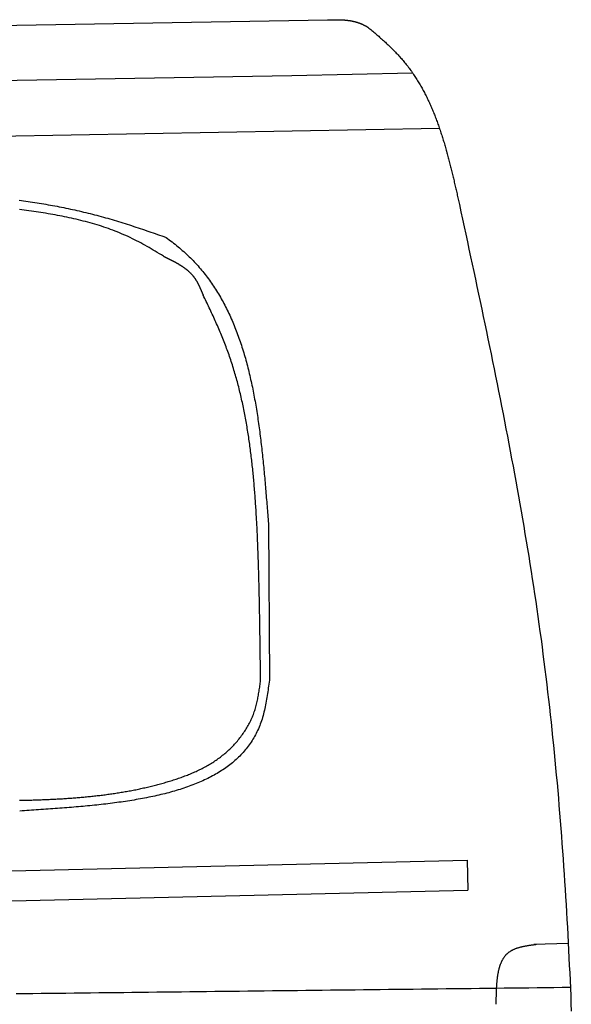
# Model space of a CAD drawing. Extents: x 562 to 7231, y 5417 to 12926.
# Tile 52 of 61: x 5124 to 5695, y 9164 to 10183. Entities that reach past the tile are written whole.
import ezdxf

# ---------------------------------------------------------------- set-up
doc = ezdxf.new("R2010")
doc.units = 0
doc.layers.add('CAR', color=10, linetype='CONTINUOUS')

msp = doc.modelspace()

# ---------------------------------------------------------------- linework, layer by layer
at = {"layer": 'CAR'}
for p, q in [((4607.566, 10168.27), (5442.756, 10182.849)), ((5406, 10125.241), (5530.725, 10127.874)), ((4607.566, 10111.305), (5406, 10125.241)), ((4607.566, 10053.359), (5558.569, 10070.513)), ((5381.607, 9661.696), (5382.632, 9499.416)), ((4833.028, 9295.407), (5587.222, 9313.104)), ((5587.222, 9313.104), (5587.76, 9282.301)), ((4833.384, 9264.429), (5587.876, 9282.303)), ((5691.782, 9226.849), (5656.358, 9226.106))]:
    msp.add_line(p, q, dxfattribs=at)
for points in [[(5442.76, 10182.8, 0), (5443.04, 10182.9, 0), (5443.31, 10182.9, 0), (5443.59, 10182.9, 0), (5443.87, 10182.9, 0), (5444.15, 10182.9, 0), (5444.43, 10182.9, 0), (5444.71, 10182.9, 0), (5444.99, 10182.9, 0), (5445.27, 10182.9, 0), (5445.54, 10182.9, 0), (5445.82, 10182.9, 0), (5446.1, 10182.9, 0), (5446.38, 10182.9, 0), (5446.66, 10182.9, 0), (5446.94, 10182.9, 0), (5447.21, 10182.9, 0), (5447.49, 10182.9, 0), (5447.77, 10182.9, 0), (5448.05, 10182.9, 0), (5448.33, 10182.9, 0), (5448.61, 10182.9, 0), (5448.88, 10182.9, 0), (5449.16, 10182.9, 0), (5449.44, 10182.9, 0), (5449.72, 10182.9, 0), (5449.99, 10182.9, 0), (5450.27, 10182.9, 0), (5450.55, 10182.9, 0), (5450.83, 10182.9, 0), (5451.1, 10182.9, 0), (5451.38, 10182.9, 0), (5451.66, 10182.9, 0), (5451.93, 10182.9, 0), (5452.21, 10182.9, 0), (5452.49, 10182.9, 0), (5452.76, 10182.9, 0), (5453.04, 10182.9, 0), (5453.32, 10182.9, 0), (5453.59, 10182.9, 0), (5453.87, 10182.9, 0), (5454.14, 10182.9, 0), (5454.42, 10182.9, 0), (5454.69, 10182.9, 0), (5454.97, 10182.8, 0), (5455.24, 10182.8, 0), (5455.52, 10182.8, 0), (5455.79, 10182.8, 0), (5456.07, 10182.8, 0), (5456.34, 10182.8, 0), (5456.62, 10182.8, 0), (5456.89, 10182.8, 0), (5457.16, 10182.8, 0), (5457.44, 10182.8, 0), (5457.71, 10182.7, 0), (5457.98, 10182.7, 0), (5458.25, 10182.7, 0), (5458.53, 10182.7, 0), (5458.8, 10182.7, 0), (5459.07, 10182.7, 0), (5459.34, 10182.6, 0), (5459.62, 10182.6, 0), (5459.89, 10182.6, 0), (5460.16, 10182.6, 0), (5460.43, 10182.6, 0), (5460.7, 10182.5, 0), (5460.97, 10182.5, 0), (5461.24, 10182.5, 0), (5461.51, 10182.5, 0), (5461.78, 10182.4, 0), (5462.05, 10182.4, 0), (5462.32, 10182.4, 0), (5462.59, 10182.4, 0), (5462.85, 10182.3, 0), (5463.12, 10182.3, 0), (5463.39, 10182.3, 0), (5463.66, 10182.2, 0), (5463.93, 10182.2, 0), (5464.19, 10182.2, 0), (5464.46, 10182.1, 0), (5464.73, 10182.1, 0), (5464.99, 10182.1, 0), (5465.26, 10182, 0), (5465.52, 10182, 0), (5465.79, 10181.9, 0), (5466.05, 10181.9, 0), (5466.32, 10181.9, 0), (5466.58, 10181.8, 0), (5466.85, 10181.8, 0), (5467.11, 10181.7, 0), (5467.37, 10181.7, 0), (5467.63, 10181.6, 0), (5467.9, 10181.6, 0), (5468.16, 10181.5, 0), (5468.42, 10181.5, 0), (5468.68, 10181.4, 0), (5468.94, 10181.4, 0), (5469.2, 10181.3, 0), (5469.46, 10181.3, 0), (5469.72, 10181.2, 0), (5469.98, 10181.1, 0), (5470.24, 10181.1, 0), (5470.5, 10181, 0), (5470.76, 10180.9, 0), (5471.02, 10180.9, 0), (5471.27, 10180.8, 0), (5471.53, 10180.8, 0), (5471.79, 10180.7, 0), (5472.04, 10180.6, 0), (5472.3, 10180.5, 0), (5472.55, 10180.5, 0), (5472.81, 10180.4, 0), (5473.06, 10180.3, 0), (5473.32, 10180.2, 0), (5473.57, 10180.2, 0), (5473.82, 10180.1, 0), (5474.08, 10180, 0), (5474.33, 10179.9, 0), (5474.58, 10179.8, 0), (5474.83, 10179.8, 0), (5475.08, 10179.7, 0), (5475.33, 10179.6, 0), (5475.58, 10179.5, 0), (5475.83, 10179.4, 0), (5476.08, 10179.3, 0), (5476.33, 10179.2, 0), (5476.58, 10179.1, 0), (5476.82, 10179, 0), (5477.07, 10178.9, 0), (5477.32, 10178.8, 0), (5477.56, 10178.7, 0), (5477.81, 10178.6, 0), (5478.05, 10178.5, 0), (5478.3, 10178.4, 0), (5478.54, 10178.3, 0), (5478.78, 10178.2, 0), (5479.03, 10178.1, 0), (5479.27, 10177.9, 0), (5479.51, 10177.8, 0), (5479.75, 10177.7, 0), (5479.99, 10177.6, 0), (5480.23, 10177.5, 0), (5480.47, 10177.4, 0), (5480.71, 10177.2, 0), (5480.95, 10177.1, 0), (5481.19, 10177, 0), (5481.43, 10176.9, 0), (5481.67, 10176.7, 0), (5481.91, 10176.6, 0), (5482.15, 10176.5, 0), (5482.39, 10176.4, 0), (5482.62, 10176.2, 0), (5482.86, 10176.1, 0), (5483.1, 10176, 0), (5483.34, 10175.8, 0), (5483.57, 10175.7, 0), (5483.81, 10175.6, 0), (5484.05, 10175.5, 0), (5484.29, 10175.3, 0), (5484.52, 10175.2, 0)], [(5484.52, 10175.2, 0), (5485.55, 10174.3, 0), (5486.58, 10173.5, 0), (5487.61, 10172.6, 0), (5488.64, 10171.8, 0), (5489.66, 10170.9, 0), (5490.68, 10170, 0), (5491.7, 10169.2, 0), (5492.71, 10168.3, 0), (5493.72, 10167.4, 0), (5494.73, 10166.5, 0), (5495.73, 10165.7, 0), (5496.73, 10164.8, 0), (5497.73, 10163.9, 0), (5498.73, 10163, 0), (5499.71, 10162.1, 0), (5500.7, 10161.2, 0), (5501.68, 10160.4, 0), (5502.66, 10159.5, 0), (5503.63, 10158.6, 0), (5504.59, 10157.7, 0), (5505.55, 10156.8, 0), (5506.51, 10155.8, 0), (5507.46, 10154.9, 0), (5508.4, 10154, 0), (5509.34, 10153.1, 0), (5510.27, 10152.2, 0), (5511.19, 10151.2, 0), (5512.11, 10150.3, 0), (5513.02, 10149.4, 0), (5513.93, 10148.4, 0), (5514.83, 10147.5, 0), (5515.72, 10146.5, 0), (5516.6, 10145.6, 0), (5517.47, 10144.6, 0), (5518.34, 10143.6, 0), (5519.2, 10142.7, 0), (5520.05, 10141.7, 0), (5520.9, 10140.7, 0), (5521.73, 10139.7, 0), (5522.56, 10138.7, 0), (5523.37, 10137.7, 0), (5524.18, 10136.7, 0), (5524.98, 10135.7, 0), (5525.77, 10134.7, 0), (5526.56, 10133.6, 0), (5527.33, 10132.6, 0), (5528.1, 10131.6, 0), (5528.86, 10130.5, 0), (5529.61, 10129.5, 0), (5530.35, 10128.4, 0), (5531.08, 10127.4, 0), (5531.81, 10126.3, 0), (5532.53, 10125.2, 0), (5533.24, 10124.1, 0), (5533.94, 10123.1, 0), (5534.63, 10122, 0), (5535.32, 10120.9, 0), (5536, 10119.8, 0), (5536.67, 10118.7, 0), (5537.34, 10117.6, 0), (5538, 10116.5, 0), (5538.65, 10115.4, 0), (5539.29, 10114.2, 0), (5539.93, 10113.1, 0), (5540.56, 10112, 0), (5541.18, 10110.9, 0), (5541.8, 10109.7, 0), (5542.41, 10108.6, 0), (5543.01, 10107.4, 0), (5543.61, 10106.3, 0), (5544.2, 10105.1, 0), (5544.78, 10104, 0), (5545.36, 10102.8, 0), (5545.93, 10101.6, 0), (5546.49, 10100.4, 0), (5547.05, 10099.3, 0), (5547.6, 10098.1, 0), (5548.15, 10096.9, 0), (5548.69, 10095.7, 0), (5549.22, 10094.5, 0), (5549.75, 10093.3, 0), (5550.28, 10092.1, 0), (5550.79, 10090.9, 0), (5551.3, 10089.7, 0), (5551.81, 10088.5, 0), (5552.31, 10087.3, 0), (5552.81, 10086, 0), (5553.3, 10084.8, 0), (5553.78, 10083.6, 0), (5554.26, 10082.4, 0), (5554.74, 10081.1, 0), (5555.21, 10079.9, 0), (5555.67, 10078.6, 0), (5556.13, 10077.4, 0), (5556.59, 10076.1, 0), (5557.04, 10074.9, 0), (5557.48, 10073.6, 0), (5557.92, 10072.4, 0), (5558.36, 10071.1, 0), (5558.79, 10069.9, 0), (5559.22, 10068.6, 0), (5559.65, 10067.3, 0), (5560.06, 10066, 0), (5560.48, 10064.8, 0), (5560.89, 10063.5, 0), (5561.3, 10062.2, 0), (5561.7, 10060.9, 0), (5562.1, 10059.6, 0), (5562.5, 10058.4, 0), (5562.89, 10057.1, 0), (5563.28, 10055.8, 0), (5563.67, 10054.5, 0), (5564.05, 10053.2, 0), (5564.43, 10051.9, 0), (5564.8, 10050.6, 0), (5565.18, 10049.3, 0), (5565.54, 10048, 0), (5565.91, 10046.7, 0), (5566.27, 10045.3, 0), (5566.63, 10044, 0), (5566.99, 10042.7, 0), (5567.35, 10041.4, 0), (5567.7, 10040.1, 0), (5568.05, 10038.8, 0), (5568.39, 10037.4, 0), (5568.74, 10036.1, 0), (5569.08, 10034.8, 0), (5569.42, 10033.5, 0), (5569.75, 10032.1, 0), (5570.09, 10030.8, 0), (5570.42, 10029.5, 0), (5570.75, 10028.1, 0), (5571.08, 10026.8, 0), (5571.41, 10025.5, 0), (5571.73, 10024.1, 0), (5572.06, 10022.8, 0), (5572.38, 10021.5, 0), (5572.7, 10020.1, 0), (5573.02, 10018.8, 0), (5573.33, 10017.4, 0), (5573.65, 10016.1, 0), (5573.96, 10014.8, 0), (5574.27, 10013.4, 0), (5574.59, 10012.1, 0), (5574.9, 10010.7, 0), (5575.21, 10009.4, 0), (5575.51, 10008, 0), (5575.82, 10006.7, 0), (5576.13, 10005.3, 0), (5576.44, 10004, 0), (5576.74, 10002.6, 0), (5577.05, 10001.3, 0), (5577.35, 9999.92, 0), (5577.65, 9998.57, 0), (5577.96, 9997.22, 0), (5578.26, 9995.87, 0), (5578.56, 9994.52, 0), (5578.87, 9993.17, 0), (5579.17, 9991.82, 0)], [(5123.83, 9996.2, 0), (5126.15, 9995.88, 0), (5128.47, 9995.55, 0), (5130.79, 9995.22, 0), (5133.11, 9994.88, 0), (5135.42, 9994.53, 0), (5137.74, 9994.18, 0), (5140.05, 9993.82, 0), (5142.36, 9993.45, 0), (5144.67, 9993.08, 0), (5146.98, 9992.69, 0), (5149.29, 9992.3, 0), (5151.59, 9991.91, 0), (5153.9, 9991.5, 0), (5156.2, 9991.09, 0), (5158.5, 9990.67, 0), (5160.8, 9990.24, 0), (5163.1, 9989.8, 0), (5165.39, 9989.36, 0), (5167.69, 9988.9, 0), (5169.98, 9988.44, 0), (5172.27, 9987.97, 0), (5174.56, 9987.49, 0), (5176.85, 9987.01, 0), (5179.13, 9986.51, 0), (5181.41, 9986.01, 0), (5183.7, 9985.5, 0), (5185.98, 9984.98, 0), (5188.25, 9984.45, 0), (5190.53, 9983.91, 0), (5192.81, 9983.37, 0), (5195.08, 9982.81, 0), (5197.35, 9982.24, 0), (5199.62, 9981.67, 0), (5201.89, 9981.09, 0), (5204.15, 9980.5, 0), (5206.41, 9979.89, 0), (5208.68, 9979.28, 0), (5210.94, 9978.66, 0), (5213.19, 9978.03, 0), (5215.45, 9977.39, 0), (5217.7, 9976.74, 0), (5219.95, 9976.08, 0), (5222.2, 9975.42, 0), (5224.45, 9974.74, 0), (5226.7, 9974.06, 0), (5228.94, 9973.36, 0), (5231.18, 9972.66, 0), (5233.42, 9971.96, 0), (5235.66, 9971.24, 0), (5237.9, 9970.52, 0), (5240.14, 9969.79, 0), (5242.38, 9969.06, 0), (5244.61, 9968.32, 0), (5246.85, 9967.58, 0), (5249.08, 9966.83, 0), (5251.31, 9966.08, 0), (5253.54, 9965.33, 0), (5255.77, 9964.57, 0), (5258, 9963.81, 0), (5260.23, 9963.04, 0), (5262.46, 9962.27, 0), (5264.69, 9961.5, 0), (5266.92, 9960.73, 0), (5269.15, 9959.96, 0), (5271.37, 9959.18, 0), (5273.6, 9958.41, 0), (5275.83, 9957.63, 0)], [(5273.05, 9938.12, 0), (5270.96, 9939.44, 0), (5268.86, 9940.75, 0), (5266.75, 9942.04, 0), (5264.64, 9943.32, 0), (5262.52, 9944.58, 0), (5260.4, 9945.83, 0), (5258.27, 9947.07, 0), (5256.13, 9948.29, 0), (5253.99, 9949.49, 0), (5251.84, 9950.67, 0), (5249.68, 9951.84, 0), (5247.51, 9952.99, 0), (5245.33, 9954.12, 0), (5243.14, 9955.22, 0), (5240.95, 9956.31, 0), (5238.74, 9957.37, 0), (5236.53, 9958.42, 0), (5234.3, 9959.43, 0), (5232.06, 9960.43, 0), (5229.82, 9961.4, 0), (5227.56, 9962.35, 0), (5225.29, 9963.27, 0), (5223.01, 9964.17, 0), (5220.73, 9965.04, 0), (5218.43, 9965.9, 0), (5216.12, 9966.73, 0), (5213.81, 9967.54, 0), (5211.48, 9968.33, 0), (5209.15, 9969.1, 0), (5206.81, 9969.85, 0), (5204.46, 9970.58, 0), (5202.1, 9971.29, 0), (5199.74, 9971.99, 0), (5197.37, 9972.66, 0), (5194.99, 9973.32, 0), (5192.6, 9973.95, 0), (5190.21, 9974.58, 0), (5187.82, 9975.18, 0), (5185.41, 9975.77, 0), (5183, 9976.34, 0), (5180.59, 9976.9, 0), (5178.17, 9977.44, 0), (5175.74, 9977.97, 0), (5173.31, 9978.48, 0), (5170.88, 9978.98, 0), (5168.44, 9979.47, 0), (5166, 9979.94, 0), (5163.56, 9980.4, 0), (5161.11, 9980.85, 0), (5158.65, 9981.29, 0), (5156.2, 9981.72, 0), (5153.74, 9982.14, 0), (5151.28, 9982.54, 0), (5148.82, 9982.94, 0), (5146.35, 9983.33, 0), (5143.89, 9983.71, 0), (5141.42, 9984.08, 0), (5138.95, 9984.44, 0), (5136.48, 9984.8, 0), (5134.01, 9985.14, 0), (5131.54, 9985.49, 0), (5129.07, 9985.82, 0), (5126.6, 9986.15, 0), (5124.13, 9986.47, 0)], [(5579.17, 9991.82, 0), (5580.83, 9984.08, 0), (5582.49, 9976.35, 0), (5584.15, 9968.62, 0), (5585.81, 9960.89, 0), (5587.46, 9953.15, 0), (5589.12, 9945.42, 0), (5590.77, 9937.69, 0), (5592.42, 9929.95, 0), (5594.07, 9922.22, 0), (5595.71, 9914.48, 0), (5597.35, 9906.75, 0), (5598.99, 9899.01, 0), (5600.62, 9891.28, 0), (5602.24, 9883.54, 0), (5603.87, 9875.8, 0), (5605.48, 9868.06, 0), (5607.09, 9860.33, 0), (5608.7, 9852.59, 0), (5610.29, 9844.85, 0), (5611.89, 9837.11, 0), (5613.47, 9829.36, 0), (5615.04, 9821.62, 0), (5616.61, 9813.88, 0), (5618.17, 9806.13, 0), (5619.72, 9798.39, 0), (5621.26, 9790.64, 0), (5622.8, 9782.89, 0), (5624.32, 9775.14, 0), (5625.83, 9767.39, 0), (5627.33, 9759.64, 0), (5628.82, 9751.89, 0), (5630.3, 9744.13, 0), (5631.77, 9736.38, 0), (5633.23, 9728.62, 0), (5634.67, 9720.86, 0), (5636.1, 9713.1, 0), (5637.52, 9705.34, 0), (5638.92, 9697.58, 0), (5640.31, 9689.81, 0), (5641.69, 9682.05, 0), (5643.05, 9674.28, 0), (5644.39, 9666.51, 0), (5645.73, 9658.74, 0), (5647.04, 9650.96, 0), (5648.34, 9643.19, 0), (5649.62, 9635.41, 0), (5650.89, 9627.63, 0), (5652.14, 9619.85, 0), (5653.37, 9612.06, 0), (5654.58, 9604.28, 0), (5655.78, 9596.49, 0), (5656.96, 9588.7, 0), (5658.11, 9580.91, 0), (5659.25, 9573.11, 0), (5660.37, 9565.32, 0), (5661.47, 9557.52, 0), (5662.55, 9549.71, 0), (5663.61, 9541.91, 0), (5664.65, 9534.1, 0), (5665.67, 9526.29, 0), (5666.67, 9518.48, 0), (5667.65, 9510.67, 0), (5668.61, 9502.85, 0), (5669.55, 9495.03, 0), (5670.47, 9487.21, 0), (5671.38, 9479.39, 0), (5672.26, 9471.57, 0), (5673.13, 9463.74, 0), (5673.98, 9455.91, 0), (5674.82, 9448.08, 0), (5675.63, 9440.25, 0), (5676.43, 9432.41, 0), (5677.21, 9424.57, 0), (5677.97, 9416.73, 0), (5678.72, 9408.89, 0), (5679.45, 9401.05, 0), (5680.16, 9393.2, 0), (5680.86, 9385.36, 0), (5681.54, 9377.51, 0), (5682.21, 9369.66, 0), (5682.86, 9361.8, 0), (5683.49, 9353.95, 0), (5684.11, 9346.09, 0), (5684.72, 9338.23, 0), (5685.31, 9330.37, 0), (5685.88, 9322.51, 0), (5686.44, 9314.65, 0), (5686.99, 9306.78, 0), (5687.52, 9298.91, 0), (5688.04, 9291.05, 0), (5688.55, 9283.18, 0), (5689.04, 9275.3, 0), (5689.52, 9267.43, 0), (5689.98, 9259.56, 0), (5690.44, 9251.68, 0), (5690.88, 9243.8, 0), (5691.3, 9235.92, 0), (5691.72, 9228.04, 0), (5692.12, 9220.16, 0), (5692.52, 9212.27, 0), (5692.9, 9204.39, 0), (5693.26, 9196.5, 0), (5693.62, 9188.62, 0), (5693.97, 9180.73, 0), (5694.3, 9172.84, 0), (5694.63, 9164.94, 0), (5694.94, 9157.05, 0)], [(5275.83, 9957.63, 0), (5277.42, 9956.46, 0), (5278.99, 9955.28, 0), (5280.56, 9954.09, 0), (5282.11, 9952.89, 0), (5283.65, 9951.68, 0), (5285.17, 9950.46, 0), (5286.69, 9949.23, 0), (5288.19, 9947.99, 0), (5289.67, 9946.74, 0), (5291.14, 9945.48, 0), (5292.6, 9944.2, 0), (5294.04, 9942.92, 0), (5295.47, 9941.63, 0), (5296.88, 9940.32, 0), (5298.28, 9939.01, 0), (5299.66, 9937.68, 0), (5301.02, 9936.34, 0), (5302.37, 9934.99, 0), (5303.71, 9933.63, 0), (5305.03, 9932.25, 0), (5306.33, 9930.87, 0), (5307.61, 9929.47, 0), (5308.88, 9928.06, 0), (5310.13, 9926.63, 0), (5311.37, 9925.2, 0), (5312.59, 9923.75, 0), (5313.79, 9922.29, 0), (5314.98, 9920.82, 0), (5316.16, 9919.34, 0), (5317.32, 9917.85, 0), (5318.46, 9916.34, 0), (5319.59, 9914.83, 0), (5320.7, 9913.3, 0), (5321.8, 9911.76, 0), (5322.89, 9910.21, 0), (5323.96, 9908.65, 0), (5325.01, 9907.08, 0), (5326.05, 9905.5, 0), (5327.08, 9903.91, 0), (5328.09, 9902.31, 0), (5329.09, 9900.69, 0), (5330.07, 9899.07, 0), (5331.04, 9897.44, 0), (5332, 9895.79, 0), (5332.95, 9894.14, 0), (5333.88, 9892.47, 0), (5334.79, 9890.8, 0), (5335.7, 9889.12, 0), (5336.59, 9887.42, 0), (5337.46, 9885.72, 0), (5338.33, 9884.01, 0), (5339.18, 9882.29, 0), (5340.02, 9880.55, 0), (5340.85, 9878.81, 0), (5341.66, 9877.06, 0), (5342.46, 9875.3, 0), (5343.25, 9873.54, 0), (5344.03, 9871.76, 0), (5344.8, 9869.97, 0), (5345.55, 9868.18, 0), (5346.3, 9866.38, 0), (5347.03, 9864.56, 0), (5347.75, 9862.74, 0), (5348.46, 9860.91, 0), (5349.15, 9859.08, 0), (5349.84, 9857.23, 0), (5350.52, 9855.38, 0), (5351.18, 9853.52, 0), (5351.83, 9851.65, 0), (5352.48, 9849.77, 0), (5353.11, 9847.88, 0), (5353.73, 9845.99, 0), (5354.35, 9844.09, 0), (5354.95, 9842.18, 0), (5355.54, 9840.27, 0), (5356.12, 9838.34, 0), (5356.7, 9836.41, 0), (5357.26, 9834.48, 0), (5357.81, 9832.53, 0), (5358.36, 9830.58, 0), (5358.89, 9828.62, 0), (5359.42, 9826.65, 0), (5359.93, 9824.68, 0), (5360.44, 9822.7, 0), (5360.94, 9820.72, 0), (5361.43, 9818.73, 0), (5361.91, 9816.73, 0), (5362.38, 9814.72, 0), (5362.85, 9812.71, 0), (5363.3, 9810.69, 0), (5363.75, 9808.67, 0), (5364.19, 9806.64, 0), (5364.62, 9804.61, 0), (5365.05, 9802.57, 0), (5365.46, 9800.52, 0), (5365.87, 9798.47, 0), (5366.27, 9796.41, 0), (5366.67, 9794.35, 0), (5367.06, 9792.28, 0), (5367.44, 9790.2, 0), (5367.81, 9788.13, 0), (5368.18, 9786.04, 0), (5368.54, 9783.95, 0), (5368.89, 9781.86, 0), (5369.24, 9779.76, 0), (5369.58, 9777.66, 0), (5369.91, 9775.55, 0), (5370.24, 9773.44, 0), (5370.56, 9771.32, 0), (5370.88, 9769.2, 0), (5371.19, 9767.07, 0), (5371.49, 9764.94, 0), (5371.79, 9762.81, 0), (5372.08, 9760.67, 0), (5372.37, 9758.53, 0), (5372.66, 9756.38, 0), (5372.93, 9754.23, 0), (5373.21, 9752.08, 0), (5373.48, 9749.92, 0), (5373.74, 9747.76, 0), (5374, 9745.6, 0), (5374.25, 9743.43, 0), (5374.5, 9741.26, 0), (5374.75, 9739.08, 0), (5374.99, 9736.91, 0), (5375.23, 9734.73, 0), (5375.46, 9732.55, 0), (5375.69, 9730.36, 0), (5375.92, 9728.17, 0), (5376.14, 9725.98, 0), (5376.36, 9723.79, 0), (5376.58, 9721.59, 0), (5376.79, 9719.39, 0), (5377, 9717.19, 0), (5377.21, 9714.99, 0), (5377.42, 9712.79, 0), (5377.62, 9710.58, 0), (5377.82, 9708.37, 0), (5378.01, 9706.16, 0), (5378.21, 9703.95, 0), (5378.4, 9701.73, 0), (5378.59, 9699.52, 0), (5378.78, 9697.3, 0), (5378.96, 9695.08, 0), (5379.15, 9692.86, 0), (5379.33, 9690.64, 0), (5379.51, 9688.42, 0), (5379.69, 9686.2, 0), (5379.87, 9683.97, 0), (5380.05, 9681.75, 0), (5380.22, 9679.52, 0), (5380.4, 9677.29, 0), (5380.57, 9675.07, 0), (5380.75, 9672.84, 0), (5380.92, 9670.61, 0), (5381.09, 9668.38, 0), (5381.26, 9666.15, 0), (5381.44, 9663.92, 0), (5381.61, 9661.7, 0)], [(5273.05, 9938.12, 0), (5273.4, 9937.95, 0), (5273.76, 9937.78, 0), (5274.11, 9937.61, 0), (5274.46, 9937.45, 0), (5274.81, 9937.28, 0), (5275.17, 9937.11, 0), (5275.52, 9936.93, 0), (5275.87, 9936.76, 0), (5276.22, 9936.59, 0), (5276.57, 9936.42, 0), (5276.93, 9936.25, 0), (5277.28, 9936.08, 0), (5277.63, 9935.91, 0), (5277.98, 9935.74, 0), (5278.33, 9935.57, 0), (5278.68, 9935.39, 0), (5279.03, 9935.22, 0), (5279.38, 9935.05, 0), (5279.73, 9934.87, 0), (5280.07, 9934.7, 0), (5280.42, 9934.53, 0), (5280.77, 9934.35, 0), (5281.11, 9934.17, 0), (5281.46, 9934, 0), (5281.8, 9933.82, 0), (5282.15, 9933.65, 0), (5282.49, 9933.47, 0), (5282.84, 9933.29, 0), (5283.18, 9933.11, 0), (5283.52, 9932.93, 0), (5283.86, 9932.75, 0), (5284.2, 9932.57, 0), (5284.54, 9932.39, 0), (5284.88, 9932.21, 0), (5285.22, 9932.02, 0), (5285.55, 9931.84, 0), (5285.89, 9931.65, 0), (5286.22, 9931.47, 0), (5286.56, 9931.28, 0), (5286.89, 9931.09, 0), (5287.22, 9930.9, 0), (5287.55, 9930.72, 0), (5287.88, 9930.53, 0), (5288.21, 9930.33, 0), (5288.54, 9930.14, 0), (5288.86, 9929.95, 0), (5289.19, 9929.75, 0), (5289.51, 9929.56, 0), (5289.84, 9929.36, 0), (5290.16, 9929.16, 0), (5290.48, 9928.97, 0), (5290.8, 9928.77, 0), (5291.11, 9928.56, 0), (5291.43, 9928.36, 0), (5291.74, 9928.16, 0), (5292.06, 9927.95, 0), (5292.37, 9927.75, 0), (5292.68, 9927.54, 0), (5292.99, 9927.33, 0), (5293.29, 9927.12, 0), (5293.6, 9926.91, 0), (5293.9, 9926.7, 0), (5294.21, 9926.48, 0), (5294.51, 9926.27, 0), (5294.81, 9926.05, 0), (5295.1, 9925.83, 0), (5295.4, 9925.61, 0), (5295.7, 9925.39, 0), (5295.99, 9925.17, 0), (5296.28, 9924.94, 0), (5296.57, 9924.72, 0), (5296.85, 9924.49, 0), (5297.14, 9924.26, 0), (5297.42, 9924.03, 0), (5297.7, 9923.79, 0), (5297.98, 9923.56, 0), (5298.26, 9923.32, 0), (5298.54, 9923.09, 0), (5298.81, 9922.85, 0), (5299.08, 9922.6, 0), (5299.35, 9922.36, 0), (5299.62, 9922.11, 0), (5299.88, 9921.87, 0), (5300.15, 9921.62, 0), (5300.41, 9921.37, 0), (5300.67, 9921.11, 0), (5300.92, 9920.86, 0), (5301.18, 9920.6, 0), (5301.43, 9920.34, 0), (5301.68, 9920.08, 0), (5301.93, 9919.82, 0), (5302.17, 9919.55, 0), (5302.42, 9919.29, 0), (5302.66, 9919.02, 0), (5302.89, 9918.75, 0), (5303.13, 9918.47, 0), (5303.36, 9918.2, 0), (5303.59, 9917.92, 0), (5303.82, 9917.64, 0), (5304.05, 9917.36, 0), (5304.27, 9917.07, 0), (5304.49, 9916.78, 0), (5304.71, 9916.5, 0), (5304.92, 9916.2, 0), (5305.14, 9915.91, 0), (5305.35, 9915.61, 0), (5305.55, 9915.32, 0), (5305.76, 9915.02, 0), (5305.96, 9914.71, 0), (5306.16, 9914.41, 0), (5306.36, 9914.1, 0), (5306.56, 9913.79, 0), (5306.75, 9913.48, 0), (5306.94, 9913.17, 0), (5307.13, 9912.86, 0), (5307.32, 9912.54, 0), (5307.51, 9912.23, 0), (5307.69, 9911.91, 0), (5307.88, 9911.59, 0), (5308.06, 9911.26, 0), (5308.23, 9910.94, 0), (5308.41, 9910.61, 0), (5308.59, 9910.29, 0), (5308.76, 9909.96, 0), (5308.93, 9909.63, 0), (5309.1, 9909.3, 0), (5309.27, 9908.97, 0), (5309.44, 9908.63, 0), (5309.61, 9908.3, 0), (5309.77, 9907.96, 0), (5309.94, 9907.62, 0), (5310.1, 9907.29, 0), (5310.26, 9906.95, 0), (5310.42, 9906.61, 0), (5310.58, 9906.26, 0), (5310.74, 9905.92, 0), (5310.89, 9905.58, 0), (5311.05, 9905.23, 0), (5311.2, 9904.89, 0), (5311.36, 9904.54, 0), (5311.51, 9904.2, 0), (5311.66, 9903.85, 0), (5311.81, 9903.5, 0), (5311.96, 9903.15, 0), (5312.11, 9902.8, 0), (5312.26, 9902.45, 0), (5312.41, 9902.1, 0), (5312.56, 9901.75, 0), (5312.71, 9901.4, 0), (5312.85, 9901.05, 0), (5313, 9900.69, 0), (5313.15, 9900.34, 0), (5313.29, 9899.99, 0), (5313.44, 9899.64, 0), (5313.58, 9899.28, 0), (5313.73, 9898.93, 0), (5313.87, 9898.58, 0), (5314.02, 9898.22, 0), (5314.16, 9897.87, 0)], [(5373.56, 9499.32, 0), (5373.54, 9501.15, 0), (5373.52, 9502.97, 0), (5373.5, 9504.8, 0), (5373.48, 9506.62, 0), (5373.46, 9508.45, 0), (5373.44, 9510.27, 0), (5373.41, 9512.1, 0), (5373.39, 9513.92, 0), (5373.37, 9515.75, 0), (5373.35, 9517.57, 0), (5373.33, 9519.4, 0), (5373.31, 9521.22, 0), (5373.28, 9523.05, 0), (5373.26, 9524.87, 0), (5373.24, 9526.7, 0), (5373.22, 9528.52, 0), (5373.19, 9530.35, 0), (5373.17, 9532.17, 0), (5373.15, 9534, 0), (5373.12, 9535.82, 0), (5373.1, 9537.64, 0), (5373.07, 9539.47, 0), (5373.05, 9541.29, 0), (5373.02, 9543.12, 0), (5373, 9544.94, 0), (5372.97, 9546.77, 0), (5372.94, 9548.59, 0), (5372.92, 9550.42, 0), (5372.89, 9552.24, 0), (5372.86, 9554.07, 0), (5372.83, 9555.89, 0), (5372.8, 9557.71, 0), (5372.77, 9559.54, 0), (5372.74, 9561.36, 0), (5372.71, 9563.19, 0), (5372.68, 9565.01, 0), (5372.65, 9566.84, 0), (5372.62, 9568.66, 0), (5372.58, 9570.48, 0), (5372.55, 9572.31, 0), (5372.51, 9574.13, 0), (5372.48, 9575.96, 0), (5372.44, 9577.78, 0), (5372.41, 9579.6, 0), (5372.37, 9581.43, 0), (5372.33, 9583.25, 0), (5372.29, 9585.07, 0), (5372.25, 9586.9, 0), (5372.21, 9588.72, 0), (5372.17, 9590.54, 0), (5372.13, 9592.37, 0), (5372.09, 9594.19, 0), (5372.04, 9596.01, 0), (5372, 9597.84, 0), (5371.95, 9599.66, 0), (5371.91, 9601.48, 0), (5371.86, 9603.3, 0), (5371.81, 9605.13, 0), (5371.76, 9606.95, 0), (5371.71, 9608.77, 0), (5371.66, 9610.59, 0), (5371.61, 9612.42, 0), (5371.56, 9614.24, 0), (5371.5, 9616.06, 0), (5371.45, 9617.88, 0), (5371.39, 9619.7, 0), (5371.33, 9621.53, 0), (5371.27, 9623.35, 0), (5371.21, 9625.17, 0), (5371.15, 9626.99, 0), (5371.09, 9628.81, 0), (5371.03, 9630.63, 0), (5370.96, 9632.46, 0), (5370.89, 9634.28, 0), (5370.83, 9636.1, 0), (5370.76, 9637.92, 0), (5370.69, 9639.74, 0), (5370.61, 9641.56, 0), (5370.54, 9643.38, 0), (5370.46, 9645.2, 0), (5370.38, 9647.02, 0), (5370.3, 9648.84, 0), (5370.22, 9650.67, 0), (5370.14, 9652.49, 0), (5370.05, 9654.31, 0), (5369.96, 9656.13, 0), (5369.87, 9657.95, 0), (5369.78, 9659.77, 0), (5369.69, 9661.59, 0), (5369.59, 9663.41, 0), (5369.49, 9665.23, 0), (5369.39, 9667.05, 0), (5369.29, 9668.87, 0), (5369.18, 9670.69, 0), (5369.07, 9672.52, 0), (5368.96, 9674.34, 0), (5368.85, 9676.16, 0), (5368.73, 9677.98, 0), (5368.61, 9679.8, 0), (5368.49, 9681.62, 0), (5368.36, 9683.44, 0), (5368.23, 9685.26, 0), (5368.1, 9687.08, 0), (5367.97, 9688.9, 0), (5367.83, 9690.73, 0), (5367.69, 9692.55, 0), (5367.55, 9694.37, 0), (5367.41, 9696.19, 0), (5367.26, 9698.01, 0), (5367.1, 9699.83, 0), (5366.95, 9701.65, 0), (5366.79, 9703.48, 0), (5366.63, 9705.3, 0), (5366.46, 9707.12, 0), (5366.29, 9708.94, 0), (5366.12, 9710.76, 0), (5365.94, 9712.59, 0), (5365.76, 9714.41, 0), (5365.58, 9716.23, 0), (5365.39, 9718.05, 0), (5365.2, 9719.88, 0), (5365, 9721.7, 0), (5364.8, 9723.52, 0), (5364.6, 9725.34, 0), (5364.39, 9727.17, 0), (5364.18, 9728.99, 0), (5363.96, 9730.81, 0), (5363.74, 9732.63, 0), (5363.51, 9734.45, 0), (5363.28, 9736.27, 0), (5363.05, 9738.09, 0), (5362.81, 9739.91, 0), (5362.57, 9741.72, 0), (5362.32, 9743.54, 0), (5362.06, 9745.36, 0), (5361.81, 9747.18, 0), (5361.54, 9748.99, 0), (5361.27, 9750.8, 0), (5361, 9752.62, 0), (5360.72, 9754.43, 0), (5360.44, 9756.24, 0), (5360.15, 9758.05, 0), (5359.85, 9759.86, 0), (5359.55, 9761.67, 0), (5359.24, 9763.48, 0), (5358.93, 9765.28, 0), (5358.61, 9767.09, 0), (5358.29, 9768.89, 0), (5357.96, 9770.69, 0), (5357.62, 9772.5, 0), (5357.28, 9774.29, 0), (5356.93, 9776.09, 0), (5356.58, 9777.89, 0), (5356.22, 9779.68, 0), (5355.85, 9781.48, 0), (5355.48, 9783.27, 0), (5355.1, 9785.06, 0), (5354.72, 9786.84, 0), (5354.32, 9788.63, 0), (5353.92, 9790.41, 0), (5353.52, 9792.2, 0), (5353.11, 9793.98, 0), (5352.69, 9795.75, 0), (5352.26, 9797.53, 0), (5351.83, 9799.3, 0), (5351.39, 9801.08, 0), (5350.94, 9802.85, 0), (5350.48, 9804.61, 0), (5350.02, 9806.38, 0), (5349.55, 9808.14, 0), (5349.07, 9809.9, 0), (5348.59, 9811.66, 0), (5348.1, 9813.41, 0), (5347.6, 9815.17, 0), (5347.09, 9816.92, 0), (5346.57, 9818.67, 0), (5346.05, 9820.41, 0), (5345.52, 9822.15, 0), (5344.98, 9823.89, 0), (5344.43, 9825.63, 0), (5343.88, 9827.36, 0), (5343.31, 9829.09, 0), (5342.74, 9830.82, 0), (5342.16, 9832.55, 0), (5341.57, 9834.27, 0), (5340.97, 9835.99, 0), (5340.36, 9837.7, 0), (5339.75, 9839.42, 0), (5339.13, 9841.13, 0), (5338.49, 9842.83, 0), (5337.85, 9844.54, 0), (5337.21, 9846.24, 0), (5336.55, 9847.93, 0), (5335.89, 9849.63, 0), (5335.22, 9851.32, 0), (5334.54, 9853.01, 0), (5333.85, 9854.7, 0), (5333.16, 9856.38, 0), (5332.46, 9858.06, 0), (5331.76, 9859.74, 0), (5331.05, 9861.42, 0), (5330.33, 9863.1, 0), (5329.61, 9864.77, 0), (5328.88, 9866.44, 0), (5328.14, 9868.11, 0), (5327.4, 9869.77, 0), (5326.66, 9871.44, 0), (5325.91, 9873.1, 0), (5325.15, 9874.76, 0), (5324.39, 9876.42, 0), (5323.63, 9878.08, 0), (5322.86, 9879.74, 0), (5322.08, 9881.39, 0), (5321.31, 9883.04, 0), (5320.53, 9884.7, 0), (5319.74, 9886.35, 0), (5318.95, 9888, 0), (5318.16, 9889.64, 0), (5317.37, 9891.29, 0), (5316.57, 9892.94, 0), (5315.77, 9894.58, 0), (5314.97, 9896.22, 0), (5314.16, 9897.87, 0)], [(5124.33, 9375.19, 0), (5125.72, 9375.22, 0), (5127.1, 9375.25, 0), (5128.49, 9375.28, 0), (5129.88, 9375.31, 0), (5131.27, 9375.34, 0), (5132.65, 9375.38, 0), (5134.04, 9375.41, 0), (5135.43, 9375.45, 0), (5136.82, 9375.49, 0), (5138.2, 9375.53, 0), (5139.59, 9375.57, 0), (5140.98, 9375.61, 0), (5142.36, 9375.66, 0), (5143.75, 9375.7, 0), (5145.14, 9375.75, 0), (5146.52, 9375.8, 0), (5147.91, 9375.85, 0), (5149.3, 9375.91, 0), (5150.68, 9375.96, 0), (5152.07, 9376.02, 0), (5153.45, 9376.08, 0), (5154.84, 9376.14, 0), (5156.23, 9376.21, 0), (5157.61, 9376.27, 0), (5159, 9376.34, 0), (5160.38, 9376.41, 0), (5161.77, 9376.48, 0), (5163.15, 9376.56, 0), (5164.54, 9376.63, 0), (5165.92, 9376.71, 0), (5167.31, 9376.79, 0), (5168.69, 9376.88, 0), (5170.08, 9376.96, 0), (5171.46, 9377.05, 0), (5172.85, 9377.14, 0), (5174.23, 9377.23, 0), (5175.61, 9377.33, 0), (5177, 9377.43, 0), (5178.38, 9377.53, 0), (5179.76, 9377.63, 0), (5181.15, 9377.74, 0), (5182.53, 9377.85, 0), (5183.91, 9377.96, 0), (5185.3, 9378.07, 0), (5186.68, 9378.19, 0), (5188.06, 9378.31, 0), (5189.44, 9378.44, 0), (5190.82, 9378.56, 0), (5192.21, 9378.69, 0), (5193.59, 9378.82, 0), (5194.97, 9378.96, 0), (5196.35, 9379.1, 0), (5197.73, 9379.24, 0), (5199.11, 9379.38, 0), (5200.49, 9379.53, 0), (5201.87, 9379.68, 0), (5203.25, 9379.83, 0), (5204.63, 9379.99, 0), (5206.01, 9380.15, 0), (5207.39, 9380.32, 0), (5208.77, 9380.48, 0), (5210.15, 9380.66, 0), (5211.53, 9380.83, 0), (5212.91, 9381.01, 0), (5214.29, 9381.19, 0), (5215.66, 9381.38, 0), (5217.04, 9381.57, 0), (5218.42, 9381.76, 0), (5219.79, 9381.96, 0), (5221.17, 9382.16, 0), (5222.54, 9382.36, 0), (5223.92, 9382.57, 0), (5225.29, 9382.78, 0), (5226.66, 9383, 0), (5228.03, 9383.22, 0), (5229.41, 9383.44, 0), (5230.78, 9383.67, 0), (5232.15, 9383.9, 0), (5233.52, 9384.14, 0), (5234.89, 9384.38, 0), (5236.25, 9384.63, 0), (5237.62, 9384.88, 0), (5238.99, 9385.13, 0), (5240.35, 9385.39, 0), (5241.72, 9385.65, 0), (5243.08, 9385.92, 0), (5244.44, 9386.19, 0), (5245.8, 9386.47, 0), (5247.17, 9386.75, 0), (5248.53, 9387.04, 0), (5249.88, 9387.33, 0), (5251.24, 9387.62, 0), (5252.6, 9387.92, 0), (5253.95, 9388.23, 0), (5255.31, 9388.54, 0), (5256.66, 9388.85, 0), (5258.01, 9389.17, 0), (5259.37, 9389.5, 0), (5260.72, 9389.83, 0), (5262.06, 9390.16, 0), (5263.41, 9390.5, 0), (5264.76, 9390.85, 0), (5266.1, 9391.2, 0), (5267.45, 9391.55, 0), (5268.79, 9391.92, 0), (5270.13, 9392.28, 0), (5271.47, 9392.65, 0), (5272.81, 9393.03, 0), (5274.14, 9393.41, 0), (5275.48, 9393.8, 0), (5276.81, 9394.2, 0), (5278.14, 9394.6, 0), (5279.47, 9395, 0), (5280.8, 9395.41, 0), (5282.13, 9395.83, 0), (5283.46, 9396.25, 0), (5284.78, 9396.68, 0), (5286.1, 9397.12, 0), (5287.42, 9397.56, 0), (5288.74, 9398.01, 0), (5290.06, 9398.46, 0), (5291.37, 9398.92, 0), (5292.68, 9399.39, 0), (5293.99, 9399.87, 0), (5295.29, 9400.35, 0), (5296.59, 9400.85, 0), (5297.89, 9401.35, 0), (5299.18, 9401.86, 0), (5300.47, 9402.38, 0), (5301.76, 9402.91, 0), (5303.04, 9403.45, 0), (5304.32, 9404, 0), (5305.59, 9404.56, 0), (5306.86, 9405.13, 0), (5308.12, 9405.71, 0), (5309.38, 9406.3, 0), (5310.64, 9406.9, 0), (5311.88, 9407.52, 0), (5313.12, 9408.14, 0), (5314.36, 9408.78, 0), (5315.59, 9409.43, 0), (5316.81, 9410.1, 0), (5318.03, 9410.77, 0), (5319.24, 9411.46, 0), (5320.45, 9412.16, 0), (5321.64, 9412.88, 0), (5322.83, 9413.61, 0), (5324.02, 9414.35, 0), (5325.19, 9415.11, 0), (5326.36, 9415.88, 0), (5327.52, 9416.67, 0), (5328.67, 9417.48, 0), (5329.82, 9418.3, 0), (5330.95, 9419.13, 0), (5332.08, 9419.98, 0), (5333.19, 9420.84, 0), (5334.3, 9421.72, 0), (5335.4, 9422.61, 0), (5336.49, 9423.52, 0), (5337.57, 9424.44, 0), (5338.63, 9425.38, 0), (5339.69, 9426.33, 0), (5340.73, 9427.29, 0), (5341.76, 9428.27, 0), (5342.78, 9429.26, 0), (5343.79, 9430.26, 0), (5344.79, 9431.27, 0), (5345.77, 9432.3, 0), (5346.74, 9433.34, 0), (5347.69, 9434.39, 0), (5348.63, 9435.45, 0), (5349.56, 9436.53, 0), (5350.47, 9437.62, 0), (5351.36, 9438.71, 0), (5352.25, 9439.82, 0), (5353.11, 9440.94, 0), (5353.96, 9442.07, 0), (5354.79, 9443.22, 0), (5355.61, 9444.37, 0), (5356.41, 9445.53, 0), (5357.19, 9446.7, 0), (5357.95, 9447.88, 0), (5358.7, 9449.08, 0), (5359.43, 9450.28, 0), (5360.14, 9451.49, 0), (5360.83, 9452.71, 0), (5361.5, 9453.93, 0), (5362.15, 9455.17, 0), (5362.78, 9456.41, 0), (5363.39, 9457.67, 0), (5363.98, 9458.93, 0), (5364.55, 9460.2, 0), (5365.09, 9461.47, 0), (5365.62, 9462.76, 0), (5366.12, 9464.05, 0), (5366.61, 9465.35, 0), (5367.07, 9466.65, 0), (5367.5, 9467.96, 0), (5367.92, 9469.28, 0), (5368.31, 9470.61, 0), (5368.69, 9471.94, 0), (5369.05, 9473.27, 0), (5369.39, 9474.61, 0), (5369.71, 9475.96, 0), (5370.02, 9477.31, 0), (5370.31, 9478.66, 0), (5370.59, 9480.02, 0), (5370.86, 9481.38, 0), (5371.11, 9482.75, 0), (5371.35, 9484.12, 0), (5371.59, 9485.49, 0), (5371.81, 9486.87, 0), (5372.03, 9488.24, 0), (5372.24, 9489.62, 0), (5372.44, 9491.01, 0), (5372.63, 9492.39, 0), (5372.82, 9493.77, 0), (5373.01, 9495.16, 0), (5373.2, 9496.55, 0), (5373.38, 9497.93, 0), (5373.56, 9499.32, 0)], [(5382.63, 9499.42, 0), (5382.37, 9497.42, 0), (5382.1, 9495.43, 0), (5381.83, 9493.45, 0), (5381.56, 9491.46, 0), (5381.28, 9489.48, 0), (5380.99, 9487.5, 0), (5380.7, 9485.54, 0), (5380.4, 9483.57, 0), (5380.08, 9481.62, 0), (5379.76, 9479.68, 0), (5379.42, 9477.75, 0), (5379.07, 9475.83, 0), (5378.71, 9473.92, 0), (5378.32, 9472.03, 0), (5377.92, 9470.15, 0), (5377.5, 9468.29, 0), (5377.06, 9466.44, 0), (5376.6, 9464.62, 0), (5376.11, 9462.81, 0), (5375.6, 9461.03, 0), (5375.06, 9459.26, 0), (5374.5, 9457.52, 0), (5373.91, 9455.8, 0), (5373.29, 9454.11, 0), (5372.64, 9452.43, 0), (5371.97, 9450.78, 0), (5371.27, 9449.15, 0), (5370.55, 9447.55, 0), (5369.8, 9445.96, 0), (5369.02, 9444.4, 0), (5368.22, 9442.86, 0), (5367.39, 9441.34, 0), (5366.54, 9439.84, 0), (5365.66, 9438.37, 0), (5364.75, 9436.91, 0), (5363.82, 9435.48, 0), (5362.87, 9434.06, 0), (5361.89, 9432.67, 0), (5360.89, 9431.29, 0), (5359.87, 9429.94, 0), (5358.82, 9428.61, 0), (5357.75, 9427.29, 0), (5356.65, 9426, 0), (5355.53, 9424.72, 0), (5354.39, 9423.47, 0), (5353.23, 9422.23, 0), (5352.04, 9421.01, 0), (5350.83, 9419.81, 0), (5349.6, 9418.63, 0), (5348.34, 9417.47, 0), (5347.07, 9416.33, 0), (5345.77, 9415.2, 0), (5344.45, 9414.09, 0), (5343.11, 9413, 0), (5341.75, 9411.93, 0), (5340.37, 9410.87, 0), (5338.97, 9409.84, 0), (5337.55, 9408.82, 0), (5336.11, 9407.81, 0), (5334.65, 9406.83, 0), (5333.16, 9405.86, 0), (5331.66, 9404.9, 0), (5330.14, 9403.96, 0), (5328.6, 9403.04, 0), (5327.04, 9402.14, 0), (5325.47, 9401.25, 0), (5323.87, 9400.37, 0), (5322.26, 9399.51, 0), (5320.62, 9398.67, 0), (5318.97, 9397.84, 0), (5317.31, 9397.03, 0), (5315.62, 9396.23, 0), (5313.92, 9395.44, 0), (5312.2, 9394.67, 0), (5310.46, 9393.92, 0), (5308.71, 9393.17, 0), (5306.94, 9392.45, 0), (5305.15, 9391.73, 0), (5303.35, 9391.03, 0), (5301.53, 9390.34, 0), (5299.69, 9389.67, 0), (5297.84, 9389.01, 0), (5295.98, 9388.36, 0), (5294.1, 9387.73, 0), (5292.2, 9387.1, 0), (5290.29, 9386.49, 0), (5288.37, 9385.9, 0), (5286.43, 9385.31, 0), (5284.47, 9384.73, 0), (5282.5, 9384.17, 0), (5280.52, 9383.62, 0), (5278.53, 9383.08, 0), (5276.52, 9382.55, 0), (5274.5, 9382.04, 0), (5272.47, 9381.53, 0), (5270.42, 9381.03, 0), (5268.36, 9380.55, 0), (5266.29, 9380.07, 0), (5264.2, 9379.61, 0), (5262.11, 9379.16, 0), (5260, 9378.71, 0), (5257.88, 9378.28, 0), (5255.75, 9377.85, 0), (5253.61, 9377.44, 0), (5251.45, 9377.03, 0), (5249.29, 9376.63, 0), (5247.12, 9376.24, 0), (5244.93, 9375.86, 0), (5242.74, 9375.49, 0), (5240.53, 9375.13, 0), (5238.32, 9374.77, 0), (5236.09, 9374.43, 0), (5233.86, 9374.09, 0), (5231.62, 9373.76, 0), (5229.37, 9373.43, 0), (5227.1, 9373.12, 0), (5224.84, 9372.81, 0), (5222.56, 9372.5, 0), (5220.27, 9372.21, 0), (5217.98, 9371.92, 0), (5215.68, 9371.64, 0), (5213.37, 9371.36, 0), (5211.05, 9371.09, 0), (5208.73, 9370.83, 0), (5206.4, 9370.57, 0), (5204.06, 9370.32, 0), (5201.72, 9370.07, 0), (5199.37, 9369.83, 0), (5197.01, 9369.6, 0), (5194.65, 9369.37, 0), (5192.28, 9369.14, 0), (5189.91, 9368.92, 0), (5187.53, 9368.7, 0), (5185.14, 9368.49, 0), (5182.76, 9368.28, 0), (5180.36, 9368.08, 0), (5177.96, 9367.88, 0), (5175.56, 9367.68, 0), (5173.15, 9367.49, 0), (5170.74, 9367.3, 0), (5168.33, 9367.11, 0), (5165.91, 9366.93, 0), (5163.49, 9366.75, 0), (5161.06, 9366.57, 0), (5158.63, 9366.39, 0), (5156.2, 9366.22, 0), (5153.77, 9366.05, 0), (5151.33, 9365.88, 0), (5148.89, 9365.71, 0), (5146.45, 9365.55, 0), (5144.01, 9365.38, 0), (5141.57, 9365.22, 0), (5139.12, 9365.06, 0), (5136.68, 9364.9, 0), (5134.23, 9364.74, 0), (5131.78, 9364.58, 0), (5129.34, 9364.42, 0), (5126.89, 9364.26, 0), (5124.44, 9364.11, 0)], [(5658.45, 9225.85, 0), (5657.88, 9225.78, 0), (5657.3, 9225.7, 0), (5656.73, 9225.62, 0), (5656.15, 9225.54, 0), (5655.57, 9225.46, 0), (5655, 9225.38, 0), (5654.43, 9225.3, 0), (5653.85, 9225.22, 0), (5653.28, 9225.14, 0), (5652.71, 9225.05, 0), (5652.14, 9224.97, 0), (5651.57, 9224.88, 0), (5651.01, 9224.79, 0), (5650.44, 9224.7, 0), (5649.88, 9224.61, 0), (5649.32, 9224.52, 0), (5648.76, 9224.42, 0), (5648.21, 9224.32, 0), (5647.65, 9224.22, 0), (5647.1, 9224.12, 0), (5646.55, 9224.01, 0), (5646.01, 9223.91, 0), (5645.47, 9223.79, 0), (5644.93, 9223.68, 0), (5644.39, 9223.56, 0), (5643.86, 9223.44, 0), (5643.33, 9223.32, 0), (5642.8, 9223.19, 0), (5642.28, 9223.06, 0), (5641.76, 9222.92, 0), (5641.25, 9222.79, 0), (5640.73, 9222.64, 0), (5640.23, 9222.5, 0), (5639.73, 9222.34, 0), (5639.23, 9222.19, 0), (5638.74, 9222.03, 0), (5638.25, 9221.86, 0), (5637.77, 9221.69, 0), (5637.29, 9221.52, 0), (5636.82, 9221.34, 0), (5636.35, 9221.15, 0), (5635.89, 9220.96, 0), (5635.43, 9220.76, 0), (5634.98, 9220.56, 0), (5634.54, 9220.35, 0), (5634.1, 9220.14, 0), (5633.67, 9219.92, 0), (5633.24, 9219.69, 0), (5632.82, 9219.46, 0), (5632.41, 9219.22, 0), (5632, 9218.98, 0), (5631.6, 9218.73, 0), (5631.21, 9218.47, 0), (5630.82, 9218.2, 0), (5630.45, 9217.93, 0), (5630.07, 9217.65, 0), (5629.71, 9217.36, 0), (5629.35, 9217.07, 0), (5629, 9216.77, 0), (5628.66, 9216.46, 0), (5628.32, 9216.15, 0), (5627.99, 9215.83, 0), (5627.67, 9215.5, 0), (5627.35, 9215.17, 0), (5627.04, 9214.83, 0), (5626.73, 9214.48, 0), (5626.44, 9214.13, 0), (5626.14, 9213.77, 0), (5625.86, 9213.41, 0), (5625.58, 9213.04, 0), (5625.31, 9212.66, 0), (5625.04, 9212.28, 0), (5624.78, 9211.89, 0), (5624.52, 9211.5, 0), (5624.27, 9211.1, 0), (5624.03, 9210.7, 0), (5623.79, 9210.28, 0), (5623.56, 9209.87, 0), (5623.33, 9209.45, 0), (5623.11, 9209.02, 0), (5622.89, 9208.59, 0), (5622.68, 9208.15, 0), (5622.47, 9207.71, 0), (5622.27, 9207.26, 0), (5622.08, 9206.81, 0), (5621.89, 9206.35, 0), (5621.7, 9205.89, 0), (5621.52, 9205.42, 0), (5621.34, 9204.95, 0), (5621.17, 9204.47, 0), (5621.01, 9203.99, 0), (5620.84, 9203.51, 0), (5620.69, 9203.02, 0), (5620.53, 9202.52, 0), (5620.38, 9202.02, 0), (5620.24, 9201.52, 0), (5620.1, 9201.01, 0), (5619.97, 9200.5, 0), (5619.83, 9199.98, 0), (5619.71, 9199.46, 0), (5619.58, 9198.94, 0), (5619.46, 9198.41, 0), (5619.35, 9197.88, 0), (5619.24, 9197.35, 0), (5619.13, 9196.81, 0), (5619.02, 9196.27, 0), (5618.92, 9195.72, 0), (5618.83, 9195.17, 0), (5618.73, 9194.62, 0), (5618.64, 9194.06, 0), (5618.56, 9193.5, 0), (5618.47, 9192.94, 0), (5618.39, 9192.37, 0), (5618.31, 9191.8, 0), (5618.24, 9191.23, 0), (5618.17, 9190.66, 0), (5618.1, 9190.08, 0), (5618.03, 9189.5, 0), (5617.97, 9188.92, 0), (5617.91, 9188.33, 0), (5617.85, 9187.74, 0), (5617.8, 9187.15, 0), (5617.75, 9186.56, 0), (5617.7, 9185.96, 0), (5617.65, 9185.36, 0), (5617.61, 9184.76, 0), (5617.56, 9184.16, 0), (5617.52, 9183.55, 0), (5617.48, 9182.95, 0), (5617.45, 9182.34, 0), (5617.41, 9181.73, 0), (5617.38, 9181.11, 0), (5617.35, 9180.5, 0), (5617.32, 9179.88, 0), (5617.29, 9179.26, 0), (5617.27, 9178.64, 0), (5617.24, 9178.02, 0), (5617.22, 9177.4, 0), (5617.2, 9176.77, 0), (5617.18, 9176.15, 0), (5617.16, 9175.52, 0), (5617.14, 9174.89, 0), (5617.13, 9174.27, 0), (5617.11, 9173.64, 0), (5617.1, 9173, 0), (5617.08, 9172.37, 0), (5617.07, 9171.74, 0), (5617.06, 9171.1, 0), (5617.05, 9170.47, 0), (5617.04, 9169.84, 0), (5617.03, 9169.2, 0), (5617.02, 9168.56, 0), (5617.01, 9167.93, 0), (5617.01, 9167.29, 0), (5617, 9166.65, 0), (5616.99, 9166.01, 0), (5616.98, 9165.38, 0), (5616.98, 9164.74, 0), (5616.97, 9164.1, 0)], [(5693.94, 9181.42, 0), (5685.38, 9181.32, 0), (5676.83, 9181.22, 0), (5668.28, 9181.12, 0), (5659.72, 9181.02, 0), (5651.17, 9180.92, 0), (5642.61, 9180.83, 0), (5634.06, 9180.73, 0), (5625.51, 9180.63, 0), (5616.95, 9180.53, 0), (5608.4, 9180.43, 0), (5599.84, 9180.33, 0), (5591.29, 9180.23, 0), (5582.73, 9180.14, 0), (5574.18, 9180.04, 0), (5565.63, 9179.94, 0), (5557.07, 9179.84, 0), (5548.52, 9179.74, 0), (5539.96, 9179.64, 0), (5531.41, 9179.54, 0), (5522.86, 9179.45, 0), (5514.3, 9179.35, 0), (5505.75, 9179.25, 0), (5497.19, 9179.15, 0), (5488.64, 9179.05, 0), (5480.09, 9178.95, 0), (5471.53, 9178.86, 0), (5462.98, 9178.76, 0), (5454.42, 9178.66, 0), (5445.87, 9178.56, 0), (5437.31, 9178.46, 0), (5428.76, 9178.36, 0), (5420.21, 9178.26, 0), (5411.65, 9178.17, 0), (5403.1, 9178.07, 0), (5394.54, 9177.97, 0), (5385.99, 9177.87, 0), (5377.44, 9177.77, 0), (5368.88, 9177.67, 0), (5360.33, 9177.57, 0), (5351.77, 9177.48, 0), (5343.22, 9177.38, 0), (5334.67, 9177.28, 0), (5326.11, 9177.18, 0), (5317.56, 9177.08, 0), (5309, 9176.98, 0), (5300.45, 9176.89, 0), (5291.89, 9176.79, 0), (5283.34, 9176.69, 0), (5274.79, 9176.59, 0), (5266.23, 9176.49, 0), (5257.68, 9176.39, 0), (5249.12, 9176.29, 0), (5240.57, 9176.2, 0), (5232.02, 9176.1, 0), (5223.46, 9176, 0), (5214.91, 9175.9, 0), (5206.35, 9175.8, 0), (5197.8, 9175.7, 0), (5189.25, 9175.6, 0), (5180.69, 9175.51, 0), (5172.14, 9175.41, 0), (5163.58, 9175.31, 0), (5155.03, 9175.21, 0), (5146.47, 9175.11, 0), (5137.92, 9175.01, 0), (5129.37, 9174.92, 0), (5120.81, 9174.82, 0)]]:
    msp.add_polyline3d(points, dxfattribs=at)

doc.saveas('drawing.dxf')
